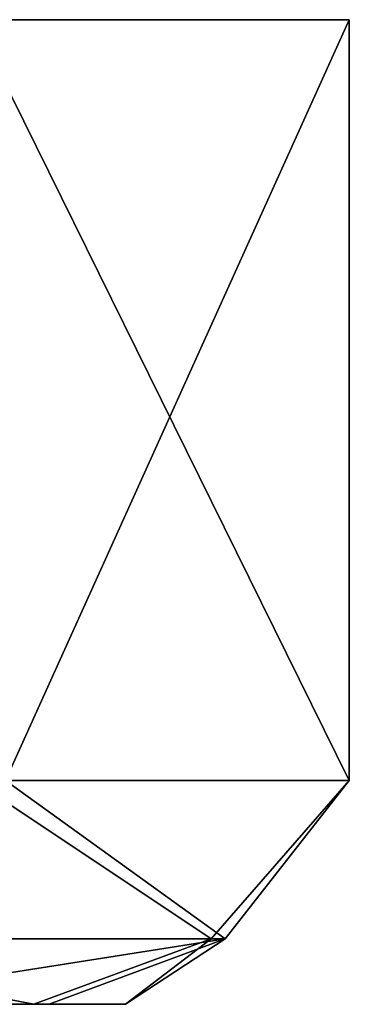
# Model space of a CAD drawing. Header units: metres. Extents: x -148 to 148, y -23 to 82.
# Tile 19 of 19: x 102.82 to 106.5, y 70.6 to 81.6. Entities that reach past the tile are written whole.
import ezdxf

# ---------------------------------------------------------------- set-up
doc = ezdxf.new("R2010")
doc.units = ezdxf.units.M
doc.layers.add('solid_26529810', color=7, linetype='CONTINUOUS')

msp = doc.modelspace()

# ---------------------------------------------------------------- linework, layer by layer
at = {"layer": 'solid_26529810'}
for points in [[(102.299797, 73.099998, 15.309159), (106.497864, 73.099998, 0.358223), (102.299881, 81.599998, 15.309003)], [(102.299881, 81.599998, 15.309003), (106.497849, 81.599998, 0.358223), (102.658096, 81.599998, -14.68854)], [(106.497864, 73.099998, 0.358223), (106.497849, 81.599998, 0.358223), (102.299881, 81.599998, 15.309003)], [(102.65802, 73.099998, -14.688699), (102.658096, 81.599998, -14.68854), (106.497849, 81.599998, 0.358223)], [(106.497864, 73.099998, 0.358223), (102.65802, 73.099998, -14.688699), (106.497849, 81.599998, 0.358223)], [(104.954163, 71.33223, 6.852944), (102.299797, 73.099998, 15.309159), (99.162933, 71.33223, 18.520088)], [(99.598724, 71.33223, -17.973619), (102.65802, 73.099998, -14.688699), (105.109695, 71.33223, -6.171509)], [(104.954163, 71.33223, 6.852944), (106.497864, 73.099998, 0.358223), (102.299797, 73.099998, 15.309159)], [(105.109695, 71.33223, -6.171509), (102.65802, 73.099998, -14.688699), (106.497864, 73.099998, 0.358223)], [(105.109695, 71.33223, -6.171509), (106.497864, 73.099998, 0.358223), (104.954163, 71.33223, 6.852944)], [(99.162933, 71.33223, 18.520088), (100.14753, 70.599998, 14.037228), (102.975449, 70.599998, 7.436416)], [(104.954163, 71.33223, 6.852944), (99.162933, 71.33223, 18.520088), (102.975449, 70.599998, 7.436416)], [(99.598724, 71.33223, -17.973619), (105.109695, 71.33223, -6.171509), (100.475983, 70.599998, -13.468548)], [(105.109695, 71.33223, -6.171509), (103.145477, 70.599998, -6.802091), (100.475983, 70.599998, -13.468548)], [(104.954163, 71.33223, 6.852944), (102.975449, 70.599998, 7.436416), (103.998039, 70.599998, 0.328358)], [(105.109695, 71.33223, -6.171509), (103.998039, 70.599998, 0.328358), (103.145477, 70.599998, -6.802091)], [(105.109695, 71.33223, -6.171509), (104.954163, 71.33223, 6.852944), (103.998039, 70.599998, 0.328358)], [(103.145477, 70.599998, -6.802091), (102.975449, 70.599998, 7.436416), (100.14753, 70.599998, 14.037228)], [(100.475983, 70.599998, -13.468548), (103.145477, 70.599998, -6.802091), (100.14753, 70.599998, 14.037228)], [(103.145477, 70.599998, -6.802091), (103.998039, 70.599998, 0.328358), (102.975449, 70.599998, 7.436416)]]:
    msp.add_3dface(points, dxfattribs=at)

doc.saveas('drawing.dxf')
